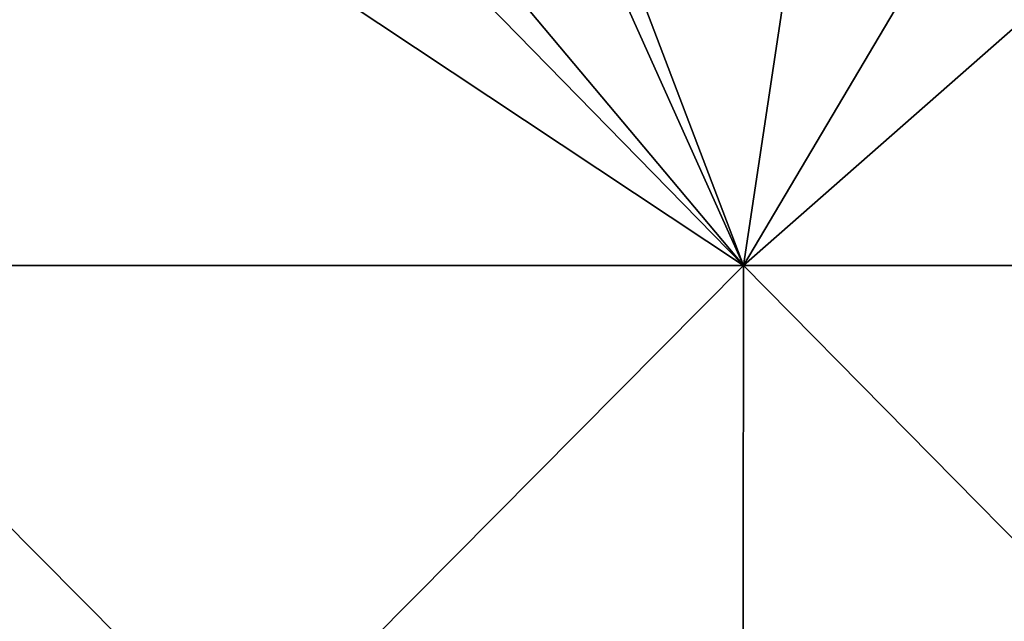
# Model space of a CAD drawing. Header units: millimetres. Extents: x -125 to 125, y -46 to 12.
# Tile 151 of 256: x -2.72 to 9.06, y -2.39 to 4.81. Entities that reach past the tile are written whole.
import ezdxf

# ---------------------------------------------------------------- set-up
doc = ezdxf.new("R2010")
doc.units = ezdxf.units.MM
doc.header["$LTSCALE"] = 26.699852
doc.layers.add('182', color=7, linetype='CONTINUOUS')
doc.layers.add('183', color=7, linetype='CONTINUOUS')

msp = doc.modelspace()

# ---------------------------------------------------------------- linework, layer by layer
at = {"layer": '182', "color": 7, "linetype": 'CONTINUOUS'}
for points in [[(-7.009, 8.942, -124.803), (0, 8.942, -125), (-5.942, 1.868, -124.735), (-7.009, 8.942, -124.803)], [(-5.942, 1.868, -124.735), (0, 8.942, -125), (5.942, 1.868, -124.735), (-5.942, 1.868, -124.735)], [(0, 8.942, -125), (7.009, 8.942, -124.803), (5.942, 1.868, -124.735), (0, 8.942, -125)], [(5.942, 1.868, -124.735), (13.996, 8.942, -124.214), (17.772, 1.868, -123.605), (5.942, 1.868, -124.735)], [(7.009, 8.942, -124.803), (13.996, 8.942, -124.214), (5.942, 1.868, -124.735), (7.009, 8.942, -124.803)], [(-5.942, 1.868, -124.735), (5.942, 1.868, -124.735), (-5.932, -10.087, -124.527), (-5.942, 1.868, -124.735)], [(-5.932, -10.087, -124.527), (5.942, 1.868, -124.735), (5.932, -10.087, -124.527), (-5.932, -10.087, -124.527)], [(5.932, -10.087, -124.527), (17.772, 1.868, -123.605), (17.742, -10.087, -123.399), (5.932, -10.087, -124.527)], [(5.942, 1.868, -124.735), (17.772, 1.868, -123.605), (5.932, -10.087, -124.527), (5.942, 1.868, -124.735)]]:
    msp.add_3dface(points, dxfattribs=at)
at = {"layer": '183', "color": 7, "linetype": 'CONTINUOUS'}
for points in [[(3.25, 8.942, 124.958), (3.215, 7.942, 124.941), (5.942, 1.868, 124.735), (3.25, 8.942, 124.958)], [(10.136, 8.942, 124.588), (3.25, 8.942, 124.958), (5.942, 1.868, 124.735), (10.136, 8.942, 124.588)], [(17.772, 1.868, 123.605), (10.136, 8.942, 124.588), (5.942, 1.868, 124.735), (17.772, 1.868, 123.605)], [(5.942, 1.868, 124.735), (-3.215, 7.942, 124.941), (-5.942, 1.868, 124.735), (5.942, 1.868, 124.735)], [(0, 7.942, 124.983), (-3.215, 7.942, 124.941), (5.942, 1.868, 124.735), (0, 7.942, 124.983)], [(3.215, 7.942, 124.941), (0, 7.942, 124.983), (5.942, 1.868, 124.735), (3.215, 7.942, 124.941)], [(5.942, 1.868, 124.735), (-5.942, 1.868, 124.735), (5.932, -10.087, 124.527), (5.942, 1.868, 124.735)], [(5.932, -10.087, 124.527), (-5.942, 1.868, 124.735), (-5.932, -10.087, 124.527), (5.932, -10.087, 124.527)], [(17.742, -10.087, 123.399), (5.942, 1.868, 124.735), (5.932, -10.087, 124.527), (17.742, -10.087, 123.399)], [(17.772, 1.868, 123.605), (5.942, 1.868, 124.735), (17.742, -10.087, 123.399), (17.772, 1.868, 123.605)]]:
    msp.add_3dface(points, dxfattribs=at)

doc.saveas('drawing.dxf')
